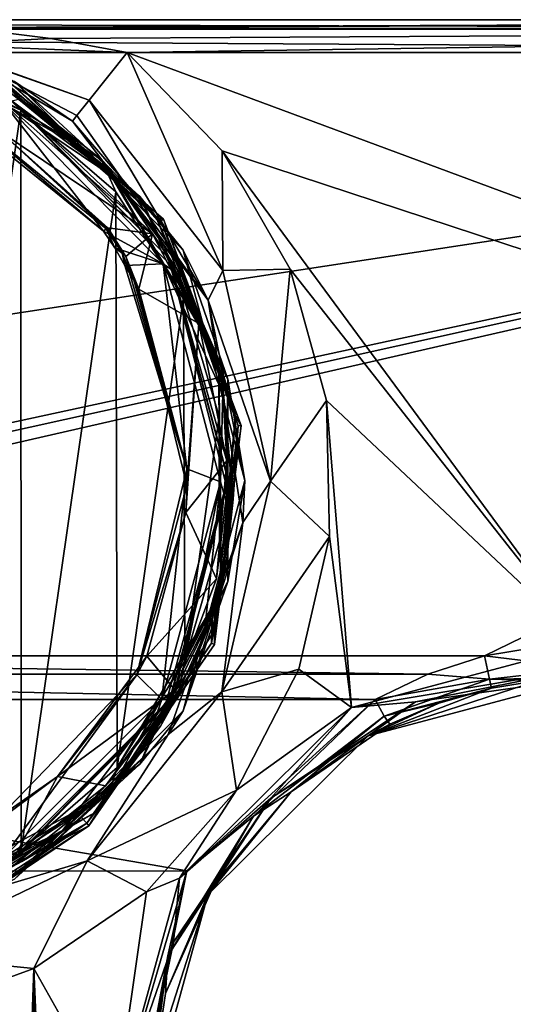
# Model space of a CAD drawing. Header units: metres. Extents: x -106 to 106, y -111 to 81.
# Tile 20 of 29: x 11 to 33, y -24 to 21. Entities that reach past the tile are written whole.
import ezdxf

# ---------------------------------------------------------------- set-up
doc = ezdxf.new("R2010")
doc.units = ezdxf.units.M
doc.layers.add('solid_20_422_013_000', color=7, linetype='CONTINUOUS')

msp = doc.modelspace()

# ---------------------------------------------------------------- linework, layer by layer
at = {"layer": 'solid_20_422_013_000'}
for points in [[(65.25, 21), (-88.5, 21, -17.5), (-0.000001, 21, 17.5)], [(80.016037, 21, -10.683908), (88.5, 21, -17.5), (-88.5, 21, -17.5)], [(88.5, 20.560659, -18.560659), (-88.5, 21, -17.5), (88.5, 21, -17.5)], [(65.808662, 21, -3.499948), (-88.5, 21, -17.5), (65.25, 21)], [(73.072495, 21, -10.713217), (80.016037, 21, -10.683908), (-88.5, 21, -17.5)], [(67.430595, 21, -6.655813), (73.072495, 21, -10.713217), (-88.5, 21, -17.5)], [(65.808662, 21, -3.499948), (67.430595, 21, -6.655813), (-88.5, 21, -17.5)], [(-88.5, 20.560659, -18.560659), (-88.5, 21, -17.5), (88.5, 20.560659, -18.560659)], [(88.5, 21, 17.5), (-0.000001, 21, 17.5), (7.982416, 20.643492, 18.470785)], [(72.983963, 21, 10.683908), (-0.000001, 21, 17.5), (88.5, 21, 17.5)], [(67.39949, 21, 6.613475), (65.25, 21), (-0.000001, 21, 17.5)], [(72.983963, 21, 10.683908), (67.39949, 21, 6.613475), (-0.000001, 21, 17.5)], [(88.5, 21, 17.5), (7.982416, 20.643492, 18.470785), (8.343868, 20.609865, 18.509058)], [(88.5, 20.560659, 18.560659), (88.5, 21, 17.5), (8.343868, 20.609865, 18.509058)], [(-88.5, 20.560659, -18.560659), (88.5, 20.560659, -18.560659), (88.5, 19.5, -19)], [(-88.5, 20.560659, -18.560659), (88.5, 19.5, -19), (-88.5, 19.5, -19)], [(12.15201, 20.135267, 18.858837), (8.343868, 20.609865, 18.509058), (6.783672, 19.874149, 21.098133)], [(88.5, 20.560659, 18.560659), (8.343868, 20.609865, 18.509058), (12.15201, 20.135267, 18.858837)], [(88.5, 20.560659, 18.560659), (12.15201, 20.135267, 18.858837), (15.644487, 19.5, 19)], [(88.5, 19.5, 19), (88.5, 20.560659, 18.560659), (15.644487, 19.5, 19)], [(5.284647, 19.867579, 77.465431), (14.459796, 14.62302, 77.352287), (9.533332, 18.464184, 76.903717)], [(10.787614, 16.881981, 77.627266), (14.459796, 14.62302, 77.352287), (5.284647, 19.867579, 77.465431)], [(5.5879, 19.235415, 77.680481), (10.787614, 16.881981, 77.627266), (5.284647, 19.867579, 77.465431)], [(12.15201, 20.135267, 18.858837), (6.783672, 19.874149, 21.098133), (15.644487, 19.5, 19)], [(13.901222, 17.327116, 20.12953), (6.783672, 19.874149, 21.098133), (8.11068, 19.370516, 21.691957)], [(13.901222, 17.327116, 20.12953), (15.644487, 19.5, 19), (6.783672, 19.874149, 21.098133)], [(-88.5, -7.5, -19), (-88.5, 19.5, -19), (88.5, 19.5, -19)], [(-36.57795, -7.5, -19), (-88.5, -7.5, -19), (88.5, 19.5, -19)], [(-34.248116, -7.626623, -19), (-36.57795, -7.5, -19), (88.5, 19.5, -19)], [(-31.945723, -8.004942, -19), (-34.248116, -7.626623, -19), (88.5, 19.5, -19)], [(31.945723, -8.004942, -19), (-31.945723, -8.004942, -19), (88.5, 19.5, -19)], [(13.14137, 16.380001, 23), (8.11068, 19.370516, 21.691957), (10.5, 18.186533, 48.200001)], [(13.344644, 16.633371, 21.421026), (8.11068, 19.370516, 21.691957), (13.14137, 16.380001, 23)], [(13.344644, 16.633371, 21.421026), (13.901222, 17.327116, 20.12953), (8.11068, 19.370516, 21.691957)], [(19.998917, 9.571936, 20.171574), (15.644487, 19.5, 19), (13.901222, 17.327116, 20.12953)], [(88.5, -7.5, 19), (88.5, 19.5, 19), (15.644487, 19.5, 19)], [(19.979048, 15.02769, 19), (15.644487, 19.5, 19), (19.998917, 9.571936, 20.171574)], [(88.5, -7.5, 19), (15.644487, 19.5, 19), (19.979048, 15.02769, 19)], [(34.248116, -7.626623, -19), (31.945723, -8.004942, -19), (88.5, 19.5, -19)], [(5.5879, 19.235415, 77.680481), (5.605772, -19.230631, 77.680359), (10.787614, 16.881981, 77.627266)], [(16.222826, 12.937271, 48.781162), (9.002989, 18.694899, 48.781162), (10.445171, 17.237968, 48.998768)], [(10.5, 18.186533, 48.200001), (9.002989, 18.694899, 48.781162), (16.222826, 12.937271, 48.781162)], [(9.533332, 18.464184, 76.903717), (16.94165, 12.03463, 76.789696), (9.764575, 18.586777, 52.204365)], [(14.459796, 14.62302, 77.352287), (16.94165, 12.03463, 76.789696), (9.533332, 18.464184, 76.903717)], [(9.697188, 18.458511, 51.847992), (9.764575, 18.586777, 52.204365), (17.288572, 11.913035, 52.204365)], [(17.169266, 11.830827, 51.847992), (10.525249, 17.586399, 51.700001), (9.697188, 18.458511, 51.847992)], [(17.169266, 11.830827, 51.847992), (9.697188, 18.458511, 51.847992), (17.288572, 11.913035, 52.204365)], [(16.94165, 12.03463, 76.789696), (17.288572, 11.913035, 52.204365), (9.764575, 18.586777, 52.204365)], [(16.792807, 11.245439, 49.43515), (9.082888, 18.054714, 49.434361), (9.842725, 15.907754, 52.387455)], [(10.125, 17.537014, 49.239994), (9.082888, 18.054714, 49.434361), (16.792807, 11.245439, 49.43515)], [(18.186533, 10.5, 48.200001), (10.5, 18.186533, 48.200001), (16.222826, 12.937271, 48.781162)], [(13.14137, 16.380001, 23), (10.5, 18.186533, 48.200001), (18.186533, 10.5, 48.200001)], [(17.515017, 10.163007, 49.099998), (10.105979, 17.547983, 49.099998), (10.125, 17.537014, 49.239994)], [(10.445171, 17.237968, 48.998768), (10.105979, 17.547983, 49.099998), (17.515017, 10.163007, 49.099998)], [(17.537014, 10.125, 49.239994), (10.125, 17.537014, 49.239994), (16.792807, 11.245439, 49.43515)], [(17.515017, 10.163007, 49.099998), (10.125, 17.537014, 49.239994), (17.537014, 10.125, 49.239994)], [(10.525249, 17.586399, 51.700001), (14.815261, 14.161412, 51.700001), (10.676661, 17.381626, 51.700001)], [(17.169266, 11.830827, 51.847992), (14.815261, 14.161412, 51.700001), (10.525249, 17.586399, 51.700001)], [(8.095627, 16.587263, 53.567062), (10.014662, 17.195322, 53.567062), (14.550704, 11.355832, 53.567062)], [(10.676661, 17.381626, 51.700001), (14.995019, 13.829621, 51.700001), (10.014662, 17.195322, 53.567062)], [(10.014662, 17.195322, 53.567062), (17.280241, 9.865832, 53.567062), (14.550704, 11.355832, 53.567062)], [(14.995019, 13.829621, 51.700001), (17.280241, 9.865832, 53.567062), (10.014662, 17.195322, 53.567062)], [(17.610762, 9.803585, 48.998768), (10.445171, 17.237968, 48.998768), (17.515017, 10.163007, 49.099998)], [(16.222826, 12.937271, 48.781162), (10.445171, 17.237968, 48.998768), (17.610762, 9.803585, 48.998768)], [(14.815261, 14.161412, 51.700001), (14.995019, 13.829621, 51.700001), (10.676661, 17.381626, 51.700001)], [(13.344644, 16.633371, 21.421026), (19.32939, 8.208208, 23), (13.901222, 17.327116, 20.12953)], [(19.998917, 9.571936, 20.171574), (13.901222, 17.327116, 20.12953), (19.32939, 8.208208, 23)], [(10.787614, 16.881981, 77.627266), (5.605772, -19.230631, 77.680359), (10.804584, -16.870857, 77.627037)], [(8.219564, 16.717699, 52.5938), (8.095627, 16.587263, 53.567062), (14.550704, 11.355832, 53.567062)], [(8.219564, 16.717699, 52.5938), (14.550704, 11.355832, 53.567062), (14.686234, 11.461117, 52.5938)], [(9.842725, 15.907754, 52.387455), (8.219564, 16.717699, 52.5938), (14.686234, 11.461117, 52.5938)], [(10.787614, 16.881981, 77.627266), (15.114155, 13.159441, 77.557213), (14.459796, 14.62302, 77.352287)], [(10.787614, 16.881981, 77.627266), (10.804584, -16.870857, 77.627037), (15.114155, 13.159441, 77.557213)], [(13.344644, 16.633371, 21.421026), (13.14137, 16.380001, 23), (19.32939, 8.208208, 23)], [(19.32939, 8.208208, 23), (13.14137, 16.380001, 23), (18.186533, 10.5, 48.200001)], [(9.842725, 15.907754, 52.387455), (14.686234, 11.461117, 52.5938), (14.70949, 11.479182, 52.486355)], [(9.842725, 15.907754, 52.387455), (14.70949, 11.479182, 52.486355), (14.748043, 11.50927, 52.38604)], [(16.792807, 11.245439, 49.43515), (9.842725, 15.907754, 52.387455), (14.748043, 11.50927, 52.38604)], [(23.069538, 9.631631, 19), (19.979048, 15.02769, 19), (19.998917, 9.571936, 20.171574)], [(36.57795, -7.5, 19), (19.979048, 15.02769, 19), (23.069538, 9.631631, 19)], [(36.57795, -7.5, 19), (88.5, -7.5, 19), (19.979048, 15.02769, 19)], [(14.459796, 14.62302, 77.352287), (19.818237, 5.516118, 77.237549), (16.94165, 12.03463, 76.789696)], [(18.214521, 8.371668, 77.492615), (19.818237, 5.516118, 77.237549), (14.459796, 14.62302, 77.352287)], [(15.114155, 13.159441, 77.557213), (18.214521, 8.371668, 77.492615), (14.459796, 14.62302, 77.352287)], [(14.815261, 14.161412, 51.700001), (18.038946, 9.726885, 51.700001), (14.995019, 13.829621, 51.700001)], [(17.169266, 11.830827, 51.847992), (18.038946, 9.726885, 51.700001), (14.815261, 14.161412, 51.700001)], [(14.995019, 13.829621, 51.700001), (18.183809, 9.245782, 51.700001), (17.280241, 9.865832, 53.567062)], [(18.038946, 9.726885, 51.700001), (18.183809, 9.245782, 51.700001), (14.995019, 13.829621, 51.700001)], [(15.114155, 13.159441, 77.557213), (10.804584, -16.870857, 77.627037), (15.176286, -13.085698, 77.556038)], [(15.114155, 13.159441, 77.557213), (15.176286, -13.085698, 77.556038), (18.214521, 8.371668, 77.492615)], [(20.229532, 4.617259, 48.781162), (16.222826, 12.937271, 48.781162), (17.610762, 9.803585, 48.998768)], [(18.186533, 10.5, 48.200001), (16.222826, 12.937271, 48.781162), (20.229532, 4.617259, 48.781162)], [(16.94165, 12.03463, 76.789696), (20.575077, 2.923492, 76.710457), (17.288572, 11.913035, 52.204365)], [(19.818237, 5.516118, 77.237549), (20.575077, 2.923492, 76.710457), (16.94165, 12.03463, 76.789696)], [(17.169266, 11.830827, 51.847992), (17.288572, 11.913035, 52.204365), (20.845537, 2.505733, 52.204365)], [(20.701685, 2.488443, 51.847992), (18.038946, 9.726885, 51.700001), (17.169266, 11.830827, 51.847992)], [(20.701685, 2.488443, 51.847992), (17.169266, 11.830827, 51.847992), (20.845537, 2.505733, 52.204365)], [(20.575077, 2.923492, 76.710457), (20.845537, 2.505733, 52.204365), (17.288572, 11.913035, 52.204365)], [(15.080871, 10.602679, 53.567062), (14.686234, 11.461117, 52.5938), (14.550704, 11.355832, 53.567062)], [(17.280241, 9.865832, 53.567062), (15.080871, 10.602679, 53.567062), (14.550704, 11.355832, 53.567062)], [(14.70949, 11.479182, 52.486355), (14.686234, 11.461117, 52.5938), (15.408107, 10.356156, 52.700359)], [(15.080871, 10.602679, 53.567062), (15.408107, 10.356156, 52.700359), (14.686234, 11.461117, 52.5938)], [(14.748043, 11.50927, 52.38604), (14.70949, 11.479182, 52.486355), (15.408107, 10.356156, 52.700359)], [(15.579694, 10.208073, 52.518608), (14.748043, 11.50927, 52.38604), (15.408107, 10.356156, 52.700359)], [(16.792807, 11.245439, 49.43515), (14.748043, 11.50927, 52.38604), (15.579694, 10.208073, 52.518608)], [(16.792807, 11.245439, 49.43515), (15.579694, 10.208073, 52.518608), (16.167181, 8.716108, 52.927349)], [(16.792807, 11.245439, 49.43515), (16.167181, 8.716108, 52.927349), (18.906004, 7.143715, 49.434475)], [(17.537014, 10.125, 49.239994), (16.792807, 11.245439, 49.43515), (18.906004, 7.143715, 49.434475)], [(15.080871, 10.602679, 53.567062), (15.533525, 9.800954, 53.567062), (15.408107, 10.356156, 52.700359)], [(17.280241, 9.865832, 53.567062), (15.533525, 9.800954, 53.567062), (15.080871, 10.602679, 53.567062)], [(15.741632, 9.46305, 53.319813), (15.942379, 9.120793, 53.023079), (15.408107, 10.356156, 52.700359)], [(15.579694, 10.208073, 52.518608), (15.408107, 10.356156, 52.700359), (15.942379, 9.120793, 53.023079)], [(15.533525, 9.800954, 53.567062), (15.741632, 9.46305, 53.319813), (15.408107, 10.356156, 52.700359)], [(21, 0, 48.200001), (18.186533, 10.5, 48.200001), (20.229532, 4.617259, 48.781162)], [(19.32939, 8.208208, 23), (18.186533, 10.5, 48.200001), (21, 0, 48.200001)], [(15.579694, 10.208073, 52.518608), (15.942379, 9.120793, 53.023079), (16.043253, 8.942166, 52.946007)], [(15.579694, 10.208073, 52.518608), (16.043253, 8.942166, 52.946007), (16.167181, 8.716108, 52.927349)], [(20.249893, 0.06587, 49.099998), (17.515017, 10.163007, 49.099998), (17.537014, 10.125, 49.239994)], [(17.610762, 9.803585, 48.998768), (17.515017, 10.163007, 49.099998), (20.249893, 0.06587, 49.099998)], [(17.537014, 10.125, 49.239994), (18.906004, 7.143715, 49.434475), (20.191872, 0.891249, 49.43232)], [(20.25, 0, 49.239994), (17.537014, 10.125, 49.239994), (20.191872, 0.891249, 49.43232)], [(20.249893, 0.06587, 49.099998), (17.537014, 10.125, 49.239994), (20.25, 0, 49.239994)], [(18.35873, 0.528875, 53.567062), (15.533525, 9.800954, 53.567062), (17.280241, 9.865832, 53.567062)], [(18.35873, 0.528875, 53.567062), (15.741632, 9.46305, 53.319813), (15.533525, 9.800954, 53.567062)], [(18.35873, 0.528875, 53.567062), (15.942379, 9.120793, 53.023079), (15.741632, 9.46305, 53.319813)], [(18.35873, 0.528875, 53.567062), (17.280241, 9.865832, 53.567062), (19.898352, -0.062953, 53.567062)], [(20.008444, 3.977356, 51.700001), (19.898352, -0.062953, 53.567062), (17.280241, 9.865832, 53.567062)], [(18.183809, 9.245782, 51.700001), (20.008444, 3.977356, 51.700001), (17.280241, 9.865832, 53.567062)], [(20.154594, -0.203644, 48.998768), (17.610762, 9.803585, 48.998768), (20.249893, 0.06587, 49.099998)], [(20.229532, 4.617259, 48.781162), (17.610762, 9.803585, 48.998768), (20.154594, -0.203644, 48.998768)], [(18.038946, 9.726885, 51.700001), (19.971087, 4.600277, 51.700001), (18.183809, 9.245782, 51.700001)], [(20.701685, 2.488443, 51.847992), (19.971087, 4.600277, 51.700001), (18.038946, 9.726885, 51.700001)], [(19.998917, 9.571936, 20.171574), (19.32939, 8.208208, 23), (22.171534, -0.041369, 20.171574)], [(23.069538, 9.631631, 19), (19.998917, 9.571936, 20.171574), (22.171534, -0.041369, 20.171574)], [(24.731478, 3.647084, 19), (23.069538, 9.631631, 19), (22.171534, -0.041369, 20.171574)], [(36.57795, -7.5, 19), (23.069538, 9.631631, 19), (24.731478, 3.647084, 19)], [(16.043253, 8.942166, 52.946007), (15.942379, 9.120793, 53.023079), (18.35873, 0.528875, 53.567062)], [(19.971087, 4.600277, 51.700001), (20.008444, 3.977356, 51.700001), (18.183809, 9.245782, 51.700001)], [(16.167181, 8.716108, 52.927349), (16.043253, 8.942166, 52.946007), (18.35873, 0.528875, 53.567062)], [(18.365822, -0.211869, 52.927349), (16.167181, 8.716108, 52.927349), (18.35873, 0.528875, 53.567062)], [(18.906004, 7.143715, 49.434475), (16.167181, 8.716108, 52.927349), (18.365822, -0.211869, 52.927349)], [(18.214521, 8.371668, 77.492615), (15.176286, -13.085698, 77.556038), (18.271317, -8.248436, 77.491325)], [(18.214521, 8.371668, 77.492615), (19.837317, 2.913726, 77.45401), (19.818237, 5.516118, 77.237549)], [(18.214521, 8.371668, 77.492615), (18.271317, -8.248436, 77.491325), (19.837317, 2.913726, 77.45401)], [(20.912117, -1.919218, 23), (19.32939, 8.208208, 23), (21, 0, 48.200001)], [(22.171534, -0.041369, 20.171574), (19.32939, 8.208208, 23), (20.912117, -1.919218, 23)], [(18.906004, 7.143715, 49.434475), (18.365822, -0.211869, 52.927349), (18.30883, -1.461171, 52.927349)], [(20.191872, 0.891249, 49.43232), (18.906004, 7.143715, 49.434475), (18.30883, -1.461171, 52.927349)], [(19.818237, 5.516118, 77.237549), (19.942463, -5.049161, 77.234497), (20.575077, 2.923492, 76.710457)], [(19.856421, -2.775877, 77.453537), (19.942463, -5.049161, 77.234497), (19.818237, 5.516118, 77.237549)], [(19.837317, 2.913726, 77.45401), (19.856421, -2.775877, 77.453537), (19.818237, 5.516118, 77.237549)], [(19.971087, 4.600277, 51.700001), (20.476448, -0.854948, 51.700001), (20.008444, 3.977356, 51.700001)], [(20.701685, 2.488443, 51.847992), (20.476448, -0.854948, 51.700001), (19.971087, 4.600277, 51.700001)], [(20.229532, -4.617259, 48.781162), (20.229532, 4.617259, 48.781162), (20.154594, -0.203644, 48.998768)], [(21, 0, 48.200001), (20.229532, 4.617259, 48.781162), (20.229532, -4.617259, 48.781162)], [(20.008444, 3.977356, 51.700001), (20.337461, -1.588395, 51.700001), (19.898352, -0.062953, 53.567062)], [(20.476448, -0.854948, 51.700001), (20.337461, -1.588395, 51.700001), (20.008444, 3.977356, 51.700001)], [(24.867388, -2.557657, 19), (24.731478, 3.647084, 19), (22.171534, -0.041369, 20.171574)], [(25.867882, -10.358352, 19), (24.731478, 3.647084, 19), (24.867388, -2.557657, 19)], [(25.867882, -10.358352, 19), (36.57795, -7.5, 19), (24.731478, 3.647084, 19)], [(19.837317, 2.913726, 77.45401), (18.271317, -8.248436, 77.491325), (19.856421, -2.775877, 77.453537)], [(20.575077, 2.923492, 76.710457), (19.624651, -6.837074, 76.732666), (20.845537, 2.505733, 52.204365)], [(19.942463, -5.049161, 77.234497), (19.624651, -6.837074, 76.732666), (20.575077, 2.923492, 76.710457)], [(19.483902, -7.424939, 51.847992), (20.476448, -0.854948, 51.700001), (20.701685, 2.488443, 51.847992)], [(19.483902, -7.424939, 51.847992), (20.701685, 2.488443, 51.847992), (19.619291, -7.476534, 52.204365)], [(20.701685, 2.488443, 51.847992), (20.845537, 2.505733, 52.204365), (19.619291, -7.476534, 52.204365)], [(19.624651, -6.837074, 76.732666), (19.619291, -7.476534, 52.204365), (20.845537, 2.505733, 52.204365)], [(16.082516, -8.868566, 53.567062), (18.35873, 0.528875, 53.567062), (17.212362, -9.982872, 53.567062)], [(18.365822, -0.211869, 52.927349), (18.35873, 0.528875, 53.567062), (16.082516, -8.868566, 53.567062)], [(18.35873, 0.528875, 53.567062), (19.898352, -0.062953, 53.567062), (17.212362, -9.982872, 53.567062)], [(19.707367, -4.488267, 49.431202), (20.191872, 0.891249, 49.43232), (18.30883, -1.461171, 52.927349)], [(20.25, 0, 49.239994), (20.191872, 0.891249, 49.43232), (19.707367, -4.488267, 49.431202)], [(17.537014, -10.125, 49.239994), (20.25, 0, 49.239994), (17.815092, -9.546593, 49.431789)], [(17.580763, -10.048844, 49.099998), (20.25, 0, 49.239994), (17.537014, -10.125, 49.239994)], [(17.580763, -10.048844, 49.099998), (20.249893, 0.06587, 49.099998), (20.25, 0, 49.239994)], [(20.154594, -0.203644, 48.998768), (20.249893, 0.06587, 49.099998), (17.580763, -10.048844, 49.099998)], [(20.25, 0, 49.239994), (19.707367, -4.488267, 49.431202), (17.815092, -9.546593, 49.431789)], [(18.186533, -10.5, 48.200001), (21, 0, 48.200001), (20.229532, -4.617259, 48.781162)], [(20.912117, -1.919218, 23), (21, 0, 48.200001), (18.186533, -10.5, 48.200001)], [(18.30883, -1.461171, 52.927349), (18.365822, -0.211869, 52.927349), (16.082516, -8.868566, 53.567062)], [(17.999674, -9.600523, 51.700001), (17.212362, -9.982872, 53.567062), (19.898352, -0.062953, 53.567062)], [(17.409073, -10.15743, 48.998768), (20.154594, -0.203644, 48.998768), (17.580763, -10.048844, 49.099998)], [(20.229532, -4.617259, 48.781162), (20.154594, -0.203644, 48.998768), (17.409073, -10.15743, 48.998768)], [(19.14419, -7.043368, 51.700001), (17.999674, -9.600523, 51.700001), (19.898352, -0.062953, 53.567062)], [(19.927402, -4.363088, 51.700001), (19.14419, -7.043368, 51.700001), (19.898352, -0.062953, 53.567062)], [(20.337461, -1.588395, 51.700001), (19.927402, -4.363088, 51.700001), (19.898352, -0.062953, 53.567062)], [(22.171534, -0.041369, 20.171574), (20.912117, -1.919218, 23), (19.963058, -9.6465, 20.171574)], [(24.867388, -2.557657, 19), (22.171534, -0.041369, 20.171574), (19.963058, -9.6465, 20.171574)], [(19.483902, -7.424939, 51.847992), (20.180298, -3.577472, 51.700001), (20.476448, -0.854948, 51.700001)], [(20.476448, -0.854948, 51.700001), (20.180298, -3.577472, 51.700001), (20.337461, -1.588395, 51.700001)], [(16.528759, -8.009273, 52.927349), (18.30883, -1.461171, 52.927349), (16.082516, -8.868566, 53.567062)], [(19.707367, -4.488267, 49.431202), (18.30883, -1.461171, 52.927349), (16.528759, -8.009273, 52.927349)], [(20.180298, -3.577472, 51.700001), (19.927402, -4.363088, 51.700001), (20.337461, -1.588395, 51.700001)], [(17.512459, -11.589384, 23), (20.912117, -1.919218, 23), (18.186533, -10.5, 48.200001)], [(19.963058, -9.6465, 20.171574), (20.912117, -1.919218, 23), (17.512459, -11.589384, 23)], [(23.471659, -8.602519, 19), (24.867388, -2.557657, 19), (19.963058, -9.6465, 20.171574)], [(25.867882, -10.358352, 19), (24.867388, -2.557657, 19), (23.471659, -8.602519, 19)], [(19.856421, -2.775877, 77.453537), (18.271317, -8.248436, 77.491325), (19.942463, -5.049161, 77.234497)], [(19.483902, -7.424939, 51.847992), (19.517685, -6.252796, 51.700001), (20.180298, -3.577472, 51.700001)], [(20.180298, -3.577472, 51.700001), (19.517685, -6.252796, 51.700001), (19.927402, -4.363088, 51.700001)], [(17.815092, -9.546593, 49.431789), (19.707367, -4.488267, 49.431202), (16.528759, -8.009273, 52.927349)], [(19.517685, -6.252796, 51.700001), (19.14419, -7.043368, 51.700001), (19.927402, -4.363088, 51.700001)], [(16.222826, -12.937271, 48.781162), (20.229532, -4.617259, 48.781162), (17.409073, -10.15743, 48.998768)], [(18.186533, -10.5, 48.200001), (20.229532, -4.617259, 48.781162), (16.222826, -12.937271, 48.781162)], [(19.942463, -5.049161, 77.234497), (14.799557, -14.279407, 77.346191), (19.624651, -6.837074, 76.732666)], [(15.176286, -13.085698, 77.556038), (14.799557, -14.279407, 77.346191), (19.942463, -5.049161, 77.234497)], [(18.271317, -8.248436, 77.491325), (15.176286, -13.085698, 77.556038), (19.942463, -5.049161, 77.234497)], [(19.517685, -6.252796, 51.700001), (18.508068, -8.801814, 51.700001), (19.14419, -7.043368, 51.700001)], [(19.483902, -7.424939, 51.847992), (18.508068, -8.801814, 51.700001), (19.517685, -6.252796, 51.700001)], [(19.624651, -6.837074, 76.732666), (14.307178, -15.071136, 76.837555), (19.619291, -7.476534, 52.204365)], [(14.799557, -14.279407, 77.346191), (14.307178, -15.071136, 76.837555), (19.624651, -6.837074, 76.732666)], [(18.508068, -8.801814, 51.700001), (17.999674, -9.600523, 51.700001), (19.14419, -7.043368, 51.700001)], [(13.795345, -15.634596, 51.847992), (18.508068, -8.801814, 51.700001), (19.483902, -7.424939, 51.847992)], [(13.795345, -15.634596, 51.847992), (19.483902, -7.424939, 51.847992), (13.891207, -15.743237, 52.204365)], [(19.483902, -7.424939, 51.847992), (19.619291, -7.476534, 52.204365), (13.891207, -15.743237, 52.204365)], [(14.307178, -15.071136, 76.837555), (13.891207, -15.743237, 52.204365), (19.619291, -7.476534, 52.204365)], [(36.57795, -8.56066, 18.560659), (36.57795, -7.5, 19), (25.867882, -10.358352, 19)], [(36.57795, -8.56066, -18.560659), (31.945723, -8.004942, -19), (34.248116, -7.626623, -19)], [(29.357124, -8.836727, -18.97567), (-31.945723, -8.004942, -19), (31.945723, -8.004942, -19)], [(-29.357185, -8.836663, -18.975674), (-31.945723, -8.004942, -19), (29.357124, -8.836727, -18.97567)], [(12.461521, -13.492917, 52.927349), (16.528759, -8.009273, 52.927349), (16.082516, -8.868566, 53.567062)], [(17.815092, -9.546593, 49.431789), (16.528759, -8.009273, 52.927349), (12.461521, -13.492917, 52.927349)], [(29.357124, -8.836727, -18.97567), (31.945723, -8.004942, -19), (32.17783, -9.056943, -18.543753)], [(32.17783, -9.056943, -18.543753), (31.945723, -8.004942, -19), (36.57795, -8.56066, -18.560659)], [(-29.357185, -8.836663, -18.975674), (29.357124, -8.836727, -18.97567), (26.949268, -9.985374, -18.861515)], [(-26.949268, -9.985374, -18.861515), (-29.357185, -8.836663, -18.975674), (26.949268, -9.985374, -18.861515)], [(9.349552, -15.808496, 53.567062), (16.082516, -8.868566, 53.567062), (9.957798, -17.22847, 53.567062)], [(12.461521, -13.492917, 52.927349), (16.082516, -8.868566, 53.567062), (9.349552, -15.808496, 53.567062)], [(16.082516, -8.868566, 53.567062), (17.212362, -9.982872, 53.567062), (9.957798, -17.22847, 53.567062)], [(13.795345, -15.634596, 51.847992), (17.158489, -11.209305, 51.700001), (18.508068, -8.801814, 51.700001)], [(18.508068, -8.801814, 51.700001), (17.158489, -11.209305, 51.700001), (17.999674, -9.600523, 51.700001)], [(20.63056, -14.117669, 19), (23.471659, -8.602519, 19), (19.963058, -9.6465, 20.171574)], [(25.867882, -10.358352, 19), (23.471659, -8.602519, 19), (20.63056, -14.117669, 19)], [(28.797367, -10.099493, 18.560659), (36.57795, -8.56066, 18.560659), (25.867882, -10.358352, 19)], [(26.949268, -9.985374, -18.861515), (29.357124, -8.836727, -18.97567), (32.17783, -9.056943, -18.543753)], [(36.57795, -9, 17.5), (36.57795, -8.56066, 18.560659), (28.797367, -10.099493, 18.560659)], [(32.17783, -9.056943, -18.543753), (36.57795, -8.56066, -18.560659), (36.57795, -9, -17.5)], [(26.628374, -11.650476, 17.5), (36.57795, -9, 17.5), (28.797367, -10.099493, 18.560659)], [(36.57795, -9, -17.5), (36.57795, -9, 17.5), (26.628374, -11.650476, 17.5)], [(34.41066, -9.117775, -17.5), (36.57795, -9, -17.5), (26.628374, -11.650476, 17.5)], [(34.41066, -9.117775, -17.5), (26.628374, -11.650476, 17.5), (32.268906, -9.469711, -17.5)], [(27.365606, -10.756342, -18.432899), (26.949268, -9.985374, -18.861515), (32.17783, -9.056943, -18.543753)], [(27.365606, -10.756342, -18.432899), (32.17783, -9.056943, -18.543753), (32.268906, -9.469711, -17.5)], [(32.17783, -9.056943, -18.543753), (36.57795, -9, -17.5), (34.41066, -9.117775, -17.5)], [(32.17783, -9.056943, -18.543753), (34.41066, -9.117775, -17.5), (32.268906, -9.469711, -17.5)], [(14.645843, -13.92858, 49.432316), (17.815092, -9.546593, 49.431789), (12.461521, -13.492917, 52.927349)], [(19.963058, -9.6465, 20.171574), (17.512459, -11.589384, 23), (13.809884, -17.345482, 20.171574)], [(20.63056, -14.117669, 19), (19.963058, -9.6465, 20.171574), (13.809884, -17.345482, 20.171574)], [(17.537014, -10.125, 49.239994), (17.815092, -9.546593, 49.431789), (14.645843, -13.92858, 49.432316)], [(17.999674, -9.600523, 51.700001), (16.512539, -11.976979, 51.700001), (17.212362, -9.982872, 53.567062)], [(17.158489, -11.209305, 51.700001), (16.512539, -11.976979, 51.700001), (17.999674, -9.600523, 51.700001)], [(29.861399, -10.16153, -17.478313), (32.268906, -9.469711, -17.5), (26.628374, -11.650476, 17.5)], [(29.861399, -10.16153, -17.478313), (27.365606, -10.756342, -18.432899), (32.268906, -9.469711, -17.5)], [(18.352461, -17.806784, -17.762287), (-26.949268, -9.985374, -18.861515), (26.949268, -9.985374, -18.861515)], [(18.352461, -17.806784, -17.762287), (-18.35005, -17.81167, -17.7616), (-26.949268, -9.985374, -18.861515)], [(12.635463, -16.015194, 51.700001), (9.957798, -17.22847, 53.567062), (17.212362, -9.982872, 53.567062)], [(10.094726, -17.445507, 48.998768), (17.409073, -10.15743, 48.998768), (10.219927, -17.481865, 49.099998)], [(16.222826, -12.937271, 48.781162), (17.409073, -10.15743, 48.998768), (10.094726, -17.445507, 48.998768)], [(10.125, -17.537014, 49.239994), (17.537014, -10.125, 49.239994), (10.410609, -17.323963, 49.432644)], [(10.219927, -17.481865, 49.099998), (17.537014, -10.125, 49.239994), (10.125, -17.537014, 49.239994)], [(10.219927, -17.481865, 49.099998), (17.580763, -10.048844, 49.099998), (17.537014, -10.125, 49.239994)], [(17.409073, -10.15743, 48.998768), (17.580763, -10.048844, 49.099998), (10.219927, -17.481865, 49.099998)], [(17.537014, -10.125, 49.239994), (14.645843, -13.92858, 49.432316), (10.410609, -17.323963, 49.432644)], [(16.512539, -11.976979, 51.700001), (12.635463, -16.015194, 51.700001), (17.212362, -9.982872, 53.567062)], [(21.402193, -15.308811, -17.764835), (18.352461, -17.806784, -17.762287), (26.949268, -9.985374, -18.861515)], [(21.402193, -15.308811, -17.764835), (26.949268, -9.985374, -18.861515), (27.365606, -10.756342, -18.432899)], [(22.188353, -14.48428, 18.560659), (28.797367, -10.099493, 18.560659), (25.867882, -10.358352, 19)], [(26.628374, -11.650476, 17.5), (28.797367, -10.099493, 18.560659), (22.188353, -14.48428, 18.560659)], [(29.861399, -10.16153, -17.478313), (26.628374, -11.650476, 17.5), (27.621037, -11.117782, -17.376112)], [(29.861399, -10.16153, -17.478313), (27.621037, -11.117782, -17.376112), (27.365606, -10.756342, -18.432899)], [(10.5, -18.186533, 48.200001), (18.186533, -10.5, 48.200001), (16.222826, -12.937271, 48.781162)], [(17.512459, -11.589384, 23), (18.186533, -10.5, 48.200001), (10.5, -18.186533, 48.200001)], [(18.030472, -18.127665, 19), (25.867882, -10.358352, 19), (20.63056, -14.117669, 19)], [(22.188353, -14.48428, 18.560659), (25.867882, -10.358352, 19), (18.030472, -18.127665, 19)], [(23.127638, -14.198339, -16.91094), (21.402193, -15.308811, -17.764835), (27.365606, -10.756342, -18.432899)], [(23.127638, -14.198339, -16.91094), (27.365606, -10.756342, -18.432899), (27.621037, -11.117782, -17.376112)], [(13.795345, -15.634596, 51.847992), (15.511455, -13.393779, 51.700001), (17.158489, -11.209305, 51.700001)], [(17.158489, -11.209305, 51.700001), (15.511455, -13.393779, 51.700001), (16.512539, -11.976979, 51.700001)], [(23.127638, -14.198339, -16.91094), (27.621037, -11.117782, -17.376112), (26.628374, -11.650476, 17.5)], [(9.940396, -18.498339, 23), (17.512459, -11.589384, 23), (10.5, -18.186533, 48.200001)], [(13.809884, -17.345482, 20.171574), (17.512459, -11.589384, 23), (9.940396, -18.498339, 23)], [(19.31591, -18.899403, 17.5), (26.628374, -11.650476, 17.5), (22.188353, -14.48428, 18.560659)], [(23.127638, -14.198339, -16.91094), (26.628374, -11.650476, 17.5), (19.31591, -18.899403, 17.5)], [(13.5604, -15.368332, 51.700001), (12.635463, -16.015194, 51.700001), (16.512539, -11.976979, 51.700001)], [(15.511455, -13.393779, 51.700001), (13.5604, -15.368332, 51.700001), (16.512539, -11.976979, 51.700001)], [(9.002989, -18.694899, 48.781162), (16.222826, -12.937271, 48.781162), (10.094726, -17.445507, 48.998768)], [(10.5, -18.186533, 48.200001), (16.222826, -12.937271, 48.781162), (9.002989, -18.694899, 48.781162)], [(15.176286, -13.085698, 77.556038), (10.804584, -16.870857, 77.627037), (14.799557, -14.279407, 77.346191)], [(13.795345, -15.634596, 51.847992), (13.5604, -15.368332, 51.700001), (15.511455, -13.393779, 51.700001)], [(8.26998, -16.39987, 52.927349), (12.461521, -13.492917, 52.927349), (9.349552, -15.808496, 53.567062)], [(10.410609, -17.323963, 49.432644), (12.461521, -13.492917, 52.927349), (8.26998, -16.39987, 52.927349)], [(10.410609, -17.323963, 49.432644), (14.645843, -13.92858, 49.432316), (12.461521, -13.492917, 52.927349)], [(5.605772, -19.230631, 77.680359), (5.749585, -19.738459, 77.462021), (14.799557, -14.279407, 77.346191)], [(10.804584, -16.870857, 77.627037), (5.605772, -19.230631, 77.680359), (14.799557, -14.279407, 77.346191)], [(14.799557, -14.279407, 77.346191), (5.749585, -19.738459, 77.462021), (14.307178, -15.071136, 76.837555)], [(16.517212, -18.765099, 19), (20.63056, -14.117669, 19), (13.809884, -17.345482, 20.171574)], [(18.030472, -18.127665, 19), (20.63056, -14.117669, 19), (16.517212, -18.765099, 19)], [(23.127638, -14.198339, -16.91094), (19.31591, -18.899403, 17.5), (19.623238, -18.391617, -16.277067)], [(23.127638, -14.198339, -16.91094), (19.623238, -18.391617, -16.277067), (21.402193, -15.308811, -17.764835)], [(17.746058, -21.054779, 18.560659), (22.188353, -14.48428, 18.560659), (18.030472, -18.127665, 19)], [(19.31591, -18.899403, 17.5), (22.188353, -14.48428, 18.560659), (17.746058, -21.054779, 18.560659)], [(5.749585, -19.738459, 77.462021), (5.807419, -19.950144, 76.936943), (14.307178, -15.071136, 76.837555)], [(14.307178, -15.071136, 76.837555), (5.807419, -19.950144, 76.936943), (13.891207, -15.743237, 52.204365)], [(13.795345, -15.634596, 51.847992), (8.941965, -18.370821, 51.700001), (10.837048, -17.367723, 51.700001)], [(9.087077, -18.693329, 51.846451), (8.941965, -18.370821, 51.700001), (13.795345, -15.634596, 51.847992)], [(9.087077, -18.693329, 51.846451), (13.795345, -15.634596, 51.847992), (9.148101, -18.82645, 52.200016)], [(9.148101, -18.82645, 52.200016), (13.795345, -15.634596, 51.847992), (13.891207, -15.743237, 52.204365)], [(10.837048, -17.367723, 51.700001), (12.635463, -16.015194, 51.700001), (13.5604, -15.368332, 51.700001)], [(13.795345, -15.634596, 51.847992), (10.837048, -17.367723, 51.700001), (13.5604, -15.368332, 51.700001)], [(21.402193, -15.308811, -17.764835), (17.498985, -21.668394, -16.828321), (18.352461, -17.806784, -17.762287)], [(19.623238, -18.391617, -16.277067), (17.498985, -21.668394, -16.828321), (21.402193, -15.308811, -17.764835)], [(5.807419, -19.950144, 76.936943), (10.123422, -18.292263, 62.38995), (13.891207, -15.743237, 52.204365)], [(12.635463, -16.015194, 51.700001), (7.802171, -18.848955, 51.700001), (9.957798, -17.22847, 53.567062)], [(8.941965, -18.370821, 51.700001), (7.802171, -18.848955, 51.700001), (12.635463, -16.015194, 51.700001)], [(10.837048, -17.367723, 51.700001), (8.941965, -18.370821, 51.700001), (12.635463, -16.015194, 51.700001)], [(9.148101, -18.82645, 52.200016), (13.891207, -15.743237, 52.204365), (10.123422, -18.292263, 62.38995)], [(13.809884, -17.345482, 20.171574), (9.940396, -18.498339, 23), (4.927877, -21.616999, 20.171574)], [(11.381485, -22.258341, 19), (13.809884, -17.345482, 20.171574), (4.927877, -21.616999, 20.171574)], [(11.381485, -22.258341, 19), (16.517212, -18.765099, 19), (13.809884, -17.345482, 20.171574)], [(18.352461, -17.806784, -17.762287), (15.078767, -29.021139, -16.186213), (-18.35005, -17.81167, -17.7616)], [(15.078767, -29.021139, -16.186213), (-15.078767, -29.021139, -16.186213), (-18.35005, -17.81167, -17.7616)], [(16.121872, -28.971319, -15.766957), (15.078767, -29.021139, -16.186213), (18.352461, -17.806784, -17.762287)], [(17.498985, -21.668394, -16.828321), (16.121872, -28.971319, -15.766957), (18.352461, -17.806784, -17.762287)], [(15.078767, -28.81238, 19), (18.030472, -18.127665, 19), (16.517212, -18.765099, 19)], [(17.746058, -21.054779, 18.560659), (18.030472, -18.127665, 19), (15.078767, -28.81238, 19)], [(19.623238, -18.391617, -16.277067), (19.31591, -18.899403, 17.5), (17.38084, -23.390095, -15.521489)], [(19.623238, -18.391617, -16.277067), (17.38084, -23.390095, -15.521489), (17.498985, -21.668394, -16.828321)], [(15.078767, -28.81238, 19), (16.517212, -18.765099, 19), (11.381485, -22.258341, 19)], [(19.31591, -18.899403, 17.5), (16.139387, -28.821636, 18.560659), (16.578709, -28.82547, 17.5)], [(19.31591, -18.899403, 17.5), (17.746058, -21.054779, 18.560659), (16.139387, -28.821636, 18.560659)], [(17.38084, -23.390095, -15.521489), (19.31591, -18.899403, 17.5), (16.578709, -28.82547, 17.5)], [(17.746058, -21.054779, 18.560659), (15.078767, -28.81238, 19), (16.139387, -28.821636, 18.560659)], [(5.535766, -24.379276, 19), (11.381485, -22.258341, 19), (4.927877, -21.616999, 20.171574)], [(16.578709, -28.82547, -14.70081), (16.121872, -28.971319, -15.766957), (17.498985, -21.668394, -16.828321)], [(17.38084, -23.390095, -15.521489), (16.578709, -28.82547, -14.70081), (17.498985, -21.668394, -16.828321)], [(8.407968, -106.811722, 19), (11.381485, -22.258341, 19), (5.535766, -24.379276, 19)], [(8.407968, -106.811722, 19), (11.626588, -103.662537, 19), (11.381485, -22.258341, 19)], [(14.500011, -95.125931, 19), (15.078767, -28.81238, 19), (11.381485, -22.258341, 19)], [(14.498883, -95.223106, 19), (14.500011, -95.125931, 19), (11.381485, -22.258341, 19)], [(13.726672, -99.67173, 19), (14.498883, -95.223106, 19), (11.381485, -22.258341, 19)], [(11.626588, -103.662537, 19), (13.726672, -99.67173, 19), (11.381485, -22.258341, 19)], [(17.38084, -23.390095, -15.521489), (16.578709, -28.82547, 17.5), (16.578709, -28.82547, -14.70081)]]:
    msp.add_3dface(points, dxfattribs=at)

doc.saveas('drawing.dxf')
